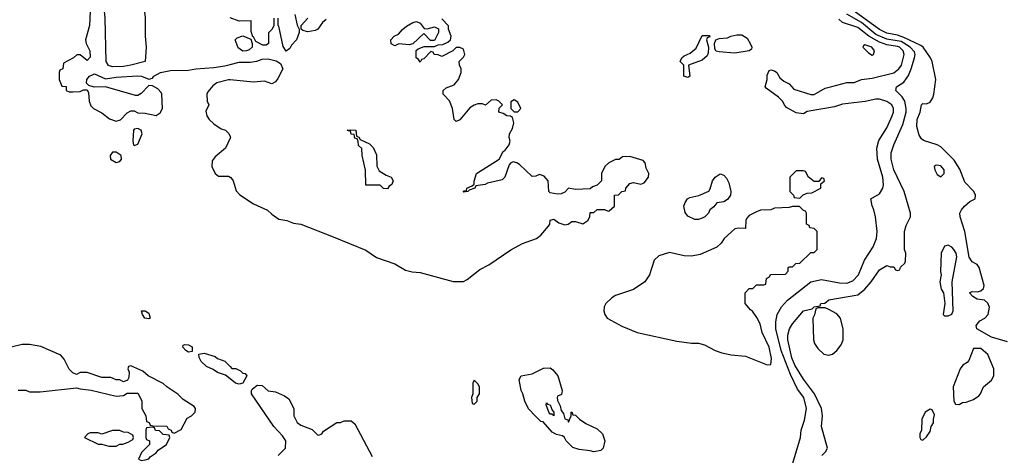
# Model space of a CAD drawing. Header units: inches. Extents: x 2348352 to 2479776, y 460422 to 613655.
# Tile 146 of 256: x 2358836 to 2364280, y 544251 to 546662. Entities that reach past the tile are written whole.
import ezdxf

# ---------------------------------------------------------------- set-up
doc = ezdxf.new("R2010")
doc.units = ezdxf.units.IN
doc.header["$MEASUREMENT"] = 0
doc.layers.add('C3554', color=7, linetype='Continuous')
doc.layers.add('C3564', color=7, linetype='Continuous')

msp = doc.modelspace()

# ---------------------------------------------------------------- linework, layer by layer
at = {"layer": 'C3554', "color": 4}
for points, elevation in [([(2359227.4, 546750), (2359222.6, 546630), (2359201, 546550), (2359204.7, 546530), (2359224, 546490), (2359226, 546454), (2359210, 546435.3), (2359170, 546468), (2359152.7, 546467.3), (2359134, 546450), (2359078, 546422), (2359074, 546390), (2359058, 546382), (2359054, 546370), (2359054, 546330), (2359070, 546294), (2359092.7, 546292.7), (2359094, 546270), (2359110, 546262), (2359130, 546262), (2359170, 546264.7), (2359190, 546274), (2359210, 546274), (2359216.9, 546256.9), (2359221, 546210), (2359230, 546184.7), (2359244.7, 546170), (2359290, 546146), (2359333.7, 546113.7), (2359370, 546101), (2359393.2, 546106.8), (2359430, 546146), (2359450, 546158), (2359470, 546158), (2359490, 546146), (2359530, 546144), (2359590, 546131), (2359612.9, 546147.1), (2359625.2, 546170), (2359622, 546250), (2359619, 546259), (2359599.3, 546279.3), (2359570, 546295.3), (2359550, 546298), (2359507.1, 546252.9), (2359490, 546242), (2359476.9, 546243.1), (2359310, 546289.4), (2359248.9, 546288.9), (2359218, 546298), (2359206, 546310), (2359208, 546330), (2359222, 546350), (2359250, 546362), (2359310, 546334), (2359370, 546343.1), (2359490, 546350.3), (2359510, 546348.5), (2359550, 546333.4), (2359570, 546338.8), (2359578, 546350), (2359615.3, 546370), (2359670, 546380.3), (2359770, 546382.4), (2359810.2, 546390.2), (2359910, 546397.3), (2359970, 546406), (2360000, 546413.8)], 56), ([(2360000, 546328.2), (2359990.9, 546329.1), (2359926.8, 546313.2), (2359903.5, 546296.5), (2359876.9, 546263.1), (2359871.3, 546250), (2359872, 546210), (2359882, 546190), (2359865.4, 546154.6), (2359871.3, 546130), (2359884.7, 546110), (2359910, 546086), (2359950, 546058), (2359974, 546050), (2359992.7, 546032.7), (2360000, 546014.9)], 56), ([(2360000, 546005.6), (2359974.8, 545950), (2359918, 545902), (2359899.8, 545880.2), (2359898, 545850), (2359918, 545810), (2359936.4, 545796.4), (2359990, 545794.9), (2360000, 545790.4)], 56), ([(2358828.4, 544611.6), (2358870, 544612), (2358890, 544602), (2358950, 544602), (2359150, 544624.7), (2359170, 544618), (2359230.9, 544610.9), (2359370, 544578), (2359410, 544582), (2359430, 544594), (2359490, 544594), (2359511.6, 544551.6), (2359512, 544510), (2359534, 544470), (2359538, 544438), (2359552.7, 544432.7), (2359558, 544418), (2359570, 544414), (2359650, 544412), (2359658, 544398), (2359674, 544390), (2359678, 544378), (2359690, 544374), (2359730, 544394), (2359763.1, 544456.9), (2359786, 544470), (2359806, 544490), (2359808, 544510), (2359800.4, 544520.4), (2359740.2, 544560.2), (2359710, 544588.7), (2359649.1, 544629.1), (2359630, 544648), (2359546, 544690), (2359516.4, 544716.4), (2359450, 544746), (2359438, 544742), (2359434, 544730), (2359442, 544710), (2359439.6, 544680.4), (2359432.7, 544667.3), (2359410, 544658), (2359390, 544668), (2359370, 544668.7), (2359340.4, 544680.4), (2359290, 544682), (2359210, 544708.7), (2359171.6, 544708.4), (2359150, 544698), (2359130, 544708), (2359110, 544728), (2359083.1, 544783.1), (2359064, 544804), (2358952.5, 544852.5), (2358890, 544864), (2358850, 544864), (2358788.4, 544848.4)], 56), ([(2360000, 544674.1), (2359974.8, 544694.8), (2359930, 544709.2), (2359906.3, 544726.3), (2359870, 544742.7), (2359839, 544770), (2359828, 544792), (2359826, 544810), (2359856, 544816), (2359918, 544798), (2359930, 544786), (2359971.3, 544771.3), (2360000, 544741.7)], 52)]:
    msp.add_lwpolyline(points, dxfattribs=dict(at, elevation=elevation))
for points, elevation in [([(2359350, 546401.3), (2359327.9, 546407.9), (2359315.1, 546430), (2359309.7, 546670), (2359303.5, 546730), (2359310, 546744), (2359325.3, 546754.7), (2359490, 546768.5), (2359510, 546763.7), (2359521.7, 546750), (2359530, 546674), (2359530.3, 546570), (2359536.5, 546510), (2359530.4, 546430), (2359450, 546409.7), (2359410, 546403)], 56), ([(2359490, 546059), (2359470, 546055.3), (2359466, 546050), (2359461, 545990), (2359464.7, 545970), (2359470, 545964.7), (2359490, 545972), (2359514, 546030), (2359508, 546050)], 56), ([(2359370, 545929), (2359350, 545928.7), (2359336, 545910), (2359338, 545890), (2359370, 545870.8), (2359390, 545876), (2359399.3, 545890), (2359397.2, 545910)], 56), ([(2359550, 545005.2), (2359529, 545010), (2359515.3, 545030), (2359509, 545051), (2359530.6, 545050.6), (2359550, 545038), (2359558, 545010)], 52), ([(2359770, 544821.2), (2359755.3, 544830), (2359739, 544850), (2359740.2, 544859.8), (2359750, 544864.7), (2359770, 544862.8), (2359790.6, 544850.6), (2359790, 544826)], 52), ([(2359390, 544388), (2359350, 544388), (2359290, 544368), (2359270, 544375.3), (2359225.4, 544374.6), (2359214, 544370), (2359194, 544350), (2359270, 544312), (2359290, 544312), (2359330, 544302), (2359370, 544302), (2359390, 544312), (2359407.3, 544312.7), (2359436.4, 544323.6), (2359462, 544338), (2359466, 544350), (2359462, 544362), (2359436.4, 544376.4), (2359410, 544378)], 56), ([(2359570, 544406), (2359538, 544402), (2359534, 544390), (2359534, 544350), (2359538, 544338), (2359554, 544330), (2359554, 544310), (2359510, 544266), (2359494, 544230), (2359510, 544222), (2359530, 544224.7), (2359550, 544232), (2359557.2, 544242.8), (2359590, 544264.7), (2359601.2, 544278.8), (2359648, 544310), (2359666, 544350), (2359662, 544362), (2359630, 544366), (2359610, 544386), (2359587.3, 544387.3), (2359582, 544402)], 56)]:
    msp.add_lwpolyline(points, close=True, dxfattribs=dict(at, elevation=elevation))
at = {"layer": 'C3564', "color": 4}
for points, elevation in [([(2364298.4, 544878.4), (2364210, 544903.9), (2364129.4, 544950), (2364125.1, 544970), (2364145.9, 544994.1), (2364172, 545010), (2364191.8, 545030), (2364198.4, 545070), (2364190, 545093.2), (2364170, 545109.3), (2364130, 545115.3), (2364106, 545130), (2364088.7, 545150), (2364102, 545158), (2364130, 545156), (2364150, 545161), (2364165.2, 545174.8), (2364169.1, 545190.9), (2364142, 545290), (2364130, 545306), (2364102.4, 545322.4), (2364086.6, 545346.6), (2364062.6, 545490), (2364037, 545570), (2364035.1, 545590), (2364044, 545610), (2364061.2, 545630), (2364090, 545654.8), (2364119, 545670), (2364121.2, 545690), (2364111.5, 545711.5), (2364061.6, 545761.6), (2364034.9, 545834.9), (2364003.5, 545883.5), (2363930, 545958.4), (2363908.7, 545970), (2363833.4, 545993.4), (2363822, 546002), (2363810, 546022), (2363796.9, 546070), (2363798.7, 546110), (2363814.5, 546150), (2363822, 546190), (2363830, 546198), (2363850, 546196), (2363870, 546206), (2363885.2, 546230), (2363891.6, 546250), (2363902, 546330), (2363880.9, 546430), (2363872.3, 546450), (2363831.2, 546510), (2363819.4, 546519.4), (2363724, 546564), (2363690, 546575.9), (2363630, 546588), (2363590, 546607.6), (2363357.9, 546777.9)], 44), ([(2360242, 546670), (2360242, 546630), (2360232, 546610), (2360211.6, 546588.4), (2360212, 546530), (2360199.6, 546520.4), (2360180.4, 546520.4), (2360142, 546542), (2360130, 546566), (2360126, 546566), (2360116.4, 546596.4), (2360115.3, 546655.3), (2360050, 546653.2), (2360000, 546672.5)], 56), ([(2360000, 545790.4), (2360001, 545790), (2360017.3, 545770), (2360033.7, 545713.7), (2360053.2, 545693.2), (2360130, 545642.8), (2360207.1, 545607.1), (2360230, 545584.7), (2360270, 545558), (2360314, 545550), (2360350, 545536), (2360390, 545530.8), (2360570, 545460.7), (2360750, 545386.8), (2360810, 545344.7), (2360910, 545310.8), (2360970, 545276), (2361006.4, 545266.4), (2361050, 545262.8), (2361232.8, 545212.8), (2361290, 545213), (2361310, 545224), (2361381, 545279), (2361430, 545304.9), (2361551.6, 545388.4), (2361616.6, 545423.4), (2361693.2, 545450), (2361717.2, 545470), (2361760.4, 545519.6), (2361768, 545530), (2361770, 545552), (2361790, 545558), (2361816.9, 545536.9), (2361850, 545526), (2361869.1, 545530.9), (2361890, 545544.7), (2361910, 545544.7), (2361950, 545532), (2361978, 545550), (2361988, 545570), (2361990, 545594), (2362010, 545594), (2362030, 545612), (2362070, 545612), (2362090, 545602), (2362096.4, 545603.6), (2362126, 545630), (2362126, 545690), (2362147.3, 545692.7), (2362166, 545710), (2362186, 545714), (2362188, 545730), (2362210, 545756), (2362230, 545761), (2362270, 545750.8), (2362290, 545758.8), (2362314, 545790), (2362315.3, 545810), (2362300.2, 545840.2), (2362295.3, 545870), (2362283.1, 545883.1), (2362210, 545903.7), (2362170, 545902), (2362150, 545888), (2362130, 545888), (2362094, 545870), (2362071.6, 545848.4), (2362054, 545810), (2362054, 545770), (2362030, 545746), (2362003.6, 545736.4), (2361990, 545726), (2361910, 545721.2), (2361871.6, 545728.4), (2361850, 545708), (2361830, 545698), (2361810, 545695.3), (2361770, 545704), (2361762, 545710), (2361759, 545770), (2361736.6, 545796.6), (2361710, 545805.2), (2361690, 545795.3), (2361670, 545794), (2361600.4, 545860.4), (2361586, 545870), (2361564.7, 545875.3), (2361550, 545868), (2361542, 545858), (2361518.8, 545790), (2361504.9, 545775.1), (2361423.4, 545756.6), (2361410, 545749.4), (2361358, 545742), (2361352, 545730), (2361322, 545718), (2361314, 545710), (2361288, 545708), (2361294, 545714), (2361306, 545714), (2361308, 545730), (2361338, 545742), (2361348.4, 545751.6), (2361348.4, 545768.4), (2361362, 545810), (2361488, 545890), (2361510, 545932), (2361520.4, 545939.6), (2361542, 545970), (2361548.7, 545990), (2361542, 546010), (2361544, 546030), (2361561.2, 546058.8), (2361569.2, 546090), (2361560.4, 546120.4), (2361550, 546128.7), (2361530, 546129.2), (2361510, 546142), (2361486, 546150), (2361487.3, 546172.7), (2361506, 546190), (2361486, 546210), (2361470, 546218), (2361443.6, 546216.4), (2361412, 546188), (2361395.3, 546195.3), (2361370, 546195.3), (2361350, 546189), (2361325.2, 546174.8), (2361270, 546108), (2361250, 546098), (2361238, 546110), (2361229, 546170), (2361212.5, 546212.5), (2361178, 546250), (2361178, 546270), (2361194.6, 546285.4), (2361238, 546302), (2361262, 546330), (2361278, 546370), (2361278, 546390), (2361268, 546410), (2361266, 546430), (2361290, 546454), (2361298, 546470), (2361290, 546498), (2361270, 546508), (2361250, 546508), (2361231.3, 546488.7), (2361170, 546458), (2361150, 546468), (2361128.4, 546468.4), (2361122, 546482), (2361110, 546486), (2361070, 546446), (2361058, 546442), (2361050, 546426), (2361042, 546442), (2361028, 546450), (2361028.4, 546491.6), (2361040.4, 546499.6), (2361072.7, 546512.7), (2361130, 546514), (2361150, 546522), (2361176.4, 546523.6), (2361203.1, 546536.9), (2361218, 546550), (2361222, 546570), (2361208, 546610), (2361207.3, 546627.3), (2361170, 546666)], 56), ([(2360358.4, 546690), (2360370, 546632), (2360382, 546610), (2360380.7, 546590), (2360366.4, 546550), (2360339.2, 546520.8), (2360330, 546502), (2360310, 546488), (2360292.9, 546512.9), (2360270, 546626), (2360266, 546630), (2360266, 546670)], 56), ([(2360530, 546663.7), (2360510, 546646), (2360485.5, 546610), (2360470, 546601.7), (2360430, 546594.7), (2360401.6, 546601.6), (2360393.2, 546610), (2360392.7, 546630), (2360428.7, 546670)], 56), ([(2363100.9, 544170), (2363152.7, 544350), (2363157.2, 544390), (2363175.1, 544444.9), (2363187, 544510), (2363171.6, 544570), (2363136.9, 544616.9), (2363097.8, 544697.8), (2363046.2, 544830), (2363018, 544950), (2363017.6, 544990), (2363025.1, 545030), (2363048.2, 545071.8), (2363080.9, 545110), (2363210, 545210.4), (2363270, 545224.4), (2363370, 545205.3), (2363410, 545203.7), (2363442.9, 545217.1), (2363474.7, 545250), (2363507.8, 545330), (2363556.2, 545403.8), (2363574, 545450), (2363577, 545490), (2363569, 545570), (2363559, 545610), (2363548.9, 545631.1), (2363542, 545670), (2363590, 545698), (2363609.2, 545730), (2363612, 545748), (2363609.6, 545790), (2363578.7, 545890), (2363575.1, 545950), (2363586.9, 545993.1), (2363630, 546064), (2363660.5, 546130), (2363667.6, 546150), (2363667.6, 546170), (2363658, 546190), (2363630, 546209.6), (2363590, 546222.4), (2363570, 546222.4), (2363510.3, 546209.7), (2363386.2, 546193.8), (2363341.1, 546178.9), (2363190, 546153.2), (2363170, 546141.2), (2363130, 546146.6), (2363076.5, 546176.5), (2363066.3, 546186.3), (2363054, 546210), (2363032.1, 546232.1), (2362963.1, 546283.1), (2362958, 546290), (2362969, 546330), (2362970, 546354), (2362980.2, 546379.8), (2362990, 546384.7), (2363010, 546378), (2363022, 546370), (2363039.8, 546339.8), (2363061.4, 546321.4), (2363090, 546306), (2363117.3, 546277.3), (2363210, 546248), (2363230, 546247.7), (2363290, 546282), (2363327.2, 546292.8), (2363410, 546314), (2363450, 546314.8), (2363490, 546330.5), (2363550, 546338), (2363670, 546368.2), (2363698, 546390), (2363711.8, 546410), (2363727, 546470), (2363721.6, 546490), (2363700.9, 546510), (2363690, 546514), (2363630, 546522.4), (2363590, 546536.8), (2363531.1, 546570), (2363470, 546619.1), (2363385.4, 546645.4), (2363364.8, 546664.8)], 52), ([(2363272.3, 544250), (2363292.3, 544270), (2363302, 544290), (2363269.6, 544410), (2363276, 544470), (2363269.5, 544510), (2363231.8, 544590), (2363170, 544671.8), (2363122.7, 544750), (2363105.6, 544790), (2363084.4, 544890), (2363083.7, 544916.3), (2363092.7, 544950), (2363110, 544978), (2363170, 545051), (2363218, 545062), (2363230, 545072), (2363262, 545078), (2363266, 545090), (2363287.3, 545092.7), (2363310, 545111.3), (2363470, 545138.8), (2363509.6, 545170.4), (2363544, 545210), (2363590, 545278), (2363630, 545302), (2363650, 545294), (2363670, 545294), (2363678, 545278), (2363690, 545274), (2363702, 545278), (2363707.3, 545292.7), (2363730, 545314), (2363734.6, 545325.4), (2363735.3, 545370), (2363729, 545389), (2363729, 545490), (2363738, 545522), (2363761.2, 545570), (2363760.9, 545590), (2363726, 545710), (2363669.5, 545830.5), (2363654.5, 545890), (2363655.5, 545924.5), (2363669.3, 545970), (2363719.1, 546080.9), (2363736.9, 546150), (2363738, 546170), (2363729.6, 546210), (2363715.6, 546235.6), (2363681.2, 546270), (2363685.2, 546290), (2363724.2, 546315.8), (2363750, 546353.4), (2363766.2, 546390), (2363784.4, 546450), (2363788.3, 546470), (2363784.1, 546484.1), (2363760.4, 546510), (2363710, 546541.6), (2363630, 546553.8), (2363570, 546580.3), (2363490, 546645.5), (2363410, 546692.3)], 48), ([(2360000, 546413.8), (2360050, 546426.8), (2360110, 546426), (2360148.4, 546431.6), (2360176.4, 546443.6), (2360210, 546444.7), (2360254.8, 546434.8), (2360278.8, 546418.8), (2360291.1, 546388.9), (2360264, 546336), (2360250, 546318), (2360230, 546306), (2360190, 546322), (2360130, 546315.1), (2360000, 546328.2)], 56), ([(2360000, 546014.9), (2360002, 546010), (2360000, 546005.6)], 56), ([(2360000, 544741.7), (2360010, 544731.3), (2360031, 544731), (2360058, 544718), (2360070, 544706), (2360083.6, 544703.6), (2360092, 544690), (2360070, 544649.4), (2360050, 544645.1), (2360030, 544649.5), (2360000, 544674.1)], 52), ([(2360266, 544250), (2360306, 544290), (2360308, 544330), (2360290, 544358), (2360242, 544410), (2360118, 544590), (2360118, 544610), (2360122.4, 544617.6), (2360150, 544639.1), (2360176.3, 544636.3), (2360210, 544606.8), (2360250, 544602), (2360299.8, 544579.8), (2360323.6, 544563.6), (2360352, 544510), (2360351.3, 544470), (2360370, 544432), (2360390, 544418), (2360452.7, 544392.7), (2360483.6, 544363.6), (2360490, 544362), (2360506, 544370), (2360515.3, 544384.7), (2360590, 544432), (2360610, 544432), (2360630, 544442), (2360670, 544442), (2360690, 544424.7), (2360784.7, 544244.7)], 52)]:
    msp.add_lwpolyline(points, dxfattribs=dict(at, elevation=elevation))
for points, elevation in [([(2361090, 546612), (2361130, 546622), (2361152, 546612), (2361152, 546590), (2361130, 546546), (2361107.3, 546547.3), (2361070, 546586), (2361010, 546528), (2360990, 546522), (2360932.7, 546527.3), (2360910, 546518), (2360890, 546528), (2360889.2, 546550), (2360906, 546570), (2360930, 546582), (2360952.3, 546607.7), (2360974.8, 546625.2), (2361010, 546646), (2361030, 546651.3), (2361050, 546642), (2361072.7, 546612.7)], 56), ([(2360070, 546488), (2360045.2, 546505.2), (2360028, 546550), (2360038, 546562), (2360070, 546572), (2360114, 546554), (2360122, 546530), (2360122, 546510), (2360105.4, 546494.6), (2360090, 546488.7)], 56), ([(2362530, 546342), (2362508, 546350), (2362508, 546410), (2362488.7, 546430), (2362498, 546450), (2362510, 546462), (2362543.1, 546476.9), (2362576.5, 546503.5), (2362610, 546574), (2362650, 546574), (2362652.7, 546567.3), (2362638, 546562), (2362634, 546550), (2362644.7, 546510), (2362643.6, 546476.4), (2362638, 546462), (2362610, 546438), (2362534, 546410), (2362542, 546350)], 52), ([(2362790, 546477.2), (2362703.1, 546483.1), (2362688, 546488), (2362680.4, 546500.4), (2362678, 546530), (2362686, 546550), (2362703.1, 546556.9), (2362750, 546562), (2362769, 546571), (2362802, 546578), (2362830, 546577.3), (2362858.8, 546558.8), (2362876, 546530), (2362884.7, 546510), (2362882, 546498), (2362870, 546489)], 52), ([(2363510, 546522), (2363502, 546518), (2363498, 546510), (2363530, 546478), (2363550, 546464.7), (2363558, 546470), (2363562, 546490), (2363548.7, 546510)], 56), ([(2361570, 546218), (2361552.7, 546207.3), (2361552, 546170), (2361570, 546152), (2361590, 546152), (2361608, 546170), (2361590, 546206)], 56), ([(2360870, 545726), (2360847.3, 545727.3), (2360830, 545746), (2360750, 545746), (2360748.4, 545828.4), (2360729, 545910), (2360728, 545948), (2360710, 545966), (2360708, 545988), (2360702, 546002), (2360690, 546006), (2360686, 546026), (2360670, 546028), (2360666, 546046), (2360654, 546046), (2360649.1, 546049.1), (2360650, 546052), (2360694, 546050), (2360698, 546018), (2360712, 546012), (2360718, 545998), (2360770, 545974), (2360790, 545954), (2360810, 545914), (2360811.3, 545851.3), (2360824.7, 545824.7), (2360862, 545802), (2360890.9, 545790.9), (2360902, 545770), (2360894, 545750), (2360879.6, 545740.4)], 56), ([(2363170, 545826), (2363130, 545826), (2363094, 545790), (2363094, 545710), (2363114, 545690), (2363118, 545678), (2363150, 545674), (2363168.4, 545691.6), (2363190, 545702), (2363216.4, 545703.6), (2363266, 545730), (2363266, 545754), (2363286, 545770), (2363282, 545782), (2363270, 545786), (2363254, 545766), (2363230, 545766), (2363198, 545790), (2363182, 545822)], 56), ([(2363902.8, 545857.2), (2363892, 545850), (2363896, 545830), (2363910, 545804.7), (2363930, 545791.3), (2363948.7, 545810), (2363948.7, 545830), (2363930, 545853.2)], 48), ([(2362570, 545555.1), (2362530, 545574), (2362515.1, 545595.1), (2362509, 545630), (2362515.1, 545650), (2362529.3, 545670), (2362542, 545678), (2362592.1, 545687.9), (2362646.8, 545713.2), (2362654.5, 545725.5), (2362666.9, 545770), (2362681.3, 545790), (2362710, 545808.7), (2362730, 545801.3), (2362744.9, 545784.9), (2362758, 545758), (2362768.5, 545711.5), (2362766.4, 545690), (2362750, 545666), (2362730, 545652.7), (2362690, 545648), (2362674.4, 545625.6), (2362652, 545610), (2362644.7, 545590), (2362624.7, 545570), (2362610, 545562.7), (2362590, 545555.1)], 52), ([(2363110, 545628), (2363090, 545622), (2363010, 545618), (2362990, 545608.7), (2362932.7, 545607.3), (2362910, 545598), (2362870, 545578), (2362856.9, 545563.1), (2362851.3, 545550), (2362850, 545506), (2362810, 545508.7), (2362790, 545504), (2362731.3, 545450), (2362714.4, 545425.6), (2362690, 545402), (2362598.8, 545361.2), (2362550, 545353.2), (2362510, 545355.1), (2362430, 545372.7), (2362370, 545355.3), (2362344.7, 545330), (2362318, 545250), (2362292, 545210), (2362230, 545169), (2362130, 545135.3), (2362110, 545122), (2362078, 545090), (2362067.5, 545072.5), (2362066, 545050), (2362071, 545030), (2362084.7, 545010), (2362165.8, 544965.8), (2362250.7, 544930.7), (2362470, 544882.8), (2362550, 544871.3), (2362590, 544871.3), (2362622, 544862), (2362682, 544830), (2362718, 544818), (2362770, 544806.8), (2362850, 544798.8), (2362970, 544751.3), (2362990, 544754), (2362992.7, 544787.3), (2362980.9, 544850), (2362942, 544930), (2362930, 544978), (2362912.9, 545012.9), (2362888.4, 545048.4), (2362876.4, 545056.4), (2362848, 545090), (2362848, 545150), (2362870, 545174), (2362890, 545174), (2362910, 545194), (2362950, 545194), (2362962, 545198), (2362966, 545230), (2362982, 545238), (2362988.4, 545251.6), (2363070, 545254), (2363086, 545270), (2363086, 545290), (2363090, 545294), (2363110, 545294), (2363128.4, 545311.6), (2363150, 545314), (2363210, 545374), (2363230, 545374), (2363246, 545390), (2363246, 545490), (2363230, 545506), (2363206, 545510), (2363202, 545522), (2363186, 545530), (2363186, 545590), (2363182, 545602), (2363170, 545606), (2363147.3, 545627.3)], 56), ([(2363970, 545414), (2363950, 545409), (2363930.6, 545370), (2363927.3, 545267.3), (2363931, 545249), (2363924.7, 545210), (2363932, 545170), (2363944.7, 545150), (2363951, 545091), (2363942, 545030), (2363950, 545022), (2363970, 545022), (2363990, 545032), (2363997.2, 545050), (2363992, 545210), (2364018.7, 545350), (2364013.6, 545370), (2364000.9, 545390), (2363990, 545402.7)], 48), ([(2363290, 545066), (2363250, 545066), (2363238, 545062), (2363231.6, 545028.4), (2363222, 545010), (2363224.7, 544890), (2363231.3, 544870), (2363250, 544842), (2363282, 544810), (2363310, 544804.7), (2363330, 544811.3), (2363355.3, 544830), (2363377.5, 544862.5), (2363389, 544890), (2363389.1, 544949.1), (2363375.3, 545010), (2363353.6, 545033.6), (2363310, 545058)], 48), ([(2364150, 544842), (2364110, 544842), (2364084, 544776), (2364075.3, 544764.8), (2364050.8, 544750), (2364036, 544730), (2363998, 544630), (2364002, 544550), (2364010, 544534), (2364030, 544532), (2364050, 544542), (2364070, 544544.7), (2364110, 544559.1), (2364140.1, 544579.9), (2364149.3, 544590), (2364166, 544630), (2364210, 544666.8), (2364222, 544690), (2364222, 544730), (2364190, 544808.7)], 48), ([(2361870, 544434), (2361886, 544470), (2361886, 544490), (2361890, 544492), (2361894, 544474), (2361910, 544472), (2361930.9, 544450.9), (2361966.4, 544426.4), (2362030, 544398), (2362058, 544370), (2362071.3, 544330), (2362062, 544290), (2362050, 544278), (2362010, 544269), (2361990, 544275.3), (2361930, 544282), (2361894.6, 544294.6), (2361858, 544330), (2361848.7, 544350), (2361838, 544358), (2361805.1, 544365.1), (2361779.6, 544379.6), (2361730, 544435.3), (2361718, 544438), (2361690, 544466), (2361650, 544508.7), (2361629.2, 544550), (2361619, 544590), (2361609, 544610), (2361598, 544670), (2361608.9, 544691.1), (2361670, 544702), (2361732.7, 544732.7), (2361770, 544734), (2361783.6, 544723.6), (2361811, 544690), (2361836, 544610), (2361832, 544588), (2361810, 544578), (2361807.7, 544570), (2361810, 544554), (2361824.9, 544524.9), (2361830, 544498), (2361842.5, 544482.5), (2361850, 544452), (2361866.4, 544446.4)], 52), ([(2361350, 544666), (2361342, 544650), (2361342, 544590), (2361334, 544570), (2361338, 544538), (2361350, 544534), (2361366, 544550), (2361366, 544570), (2361378, 544590), (2361378, 544630), (2361370, 544646)], 56), ([(2361790, 544469.3), (2361778.9, 544478.9), (2361770, 544478.4), (2361762.6, 544490), (2361746.9, 544530), (2361750, 544541), (2361754.6, 544534.6), (2361770.1, 544530.1), (2361781.1, 544501.1), (2361790.2, 544490)], 48), ([(2363870, 544506), (2363842, 544490), (2363824.7, 544450), (2363822, 544390), (2363814, 544370), (2363814, 544350), (2363818, 544338), (2363830, 544334), (2363850, 544352), (2363870, 544382), (2363875.3, 544410), (2363888, 544430), (2363888, 544450), (2363895.3, 544475.3), (2363882, 544502)], 48)]:
    msp.add_lwpolyline(points, close=True, dxfattribs=dict(at, elevation=elevation))

doc.saveas('drawing.dxf')
